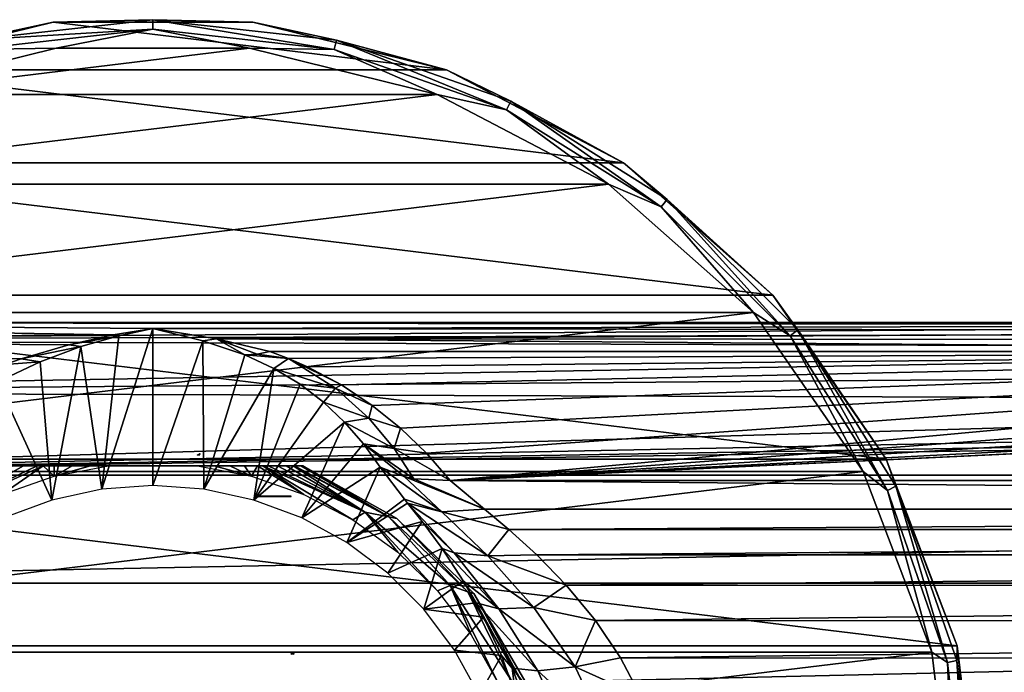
# Model space of a CAD drawing. Header units: millimetres. Extents: x -150 to 150, y -85 to 1149.
# Tile 8 of 256: x -80 to -42, y -47 to -22. Entities that reach past the tile are written whole.
import ezdxf

# ---------------------------------------------------------------- set-up
doc = ezdxf.new("R2010")
doc.units = ezdxf.units.MM
doc.header["$LTSCALE"] = 21.359881
for name, color, linetype in [('9113', 7, 'CONTINUOUS'), ('9115', 7, 'CONTINUOUS'), ('9116', 7, 'CONTINUOUS'), ('9119', 7, 'CONTINUOUS'), ('9120', 7, 'CONTINUOUS'), ('9121', 7, 'CONTINUOUS'), ('9122', 7, 'CONTINUOUS'), ('9123', 7, 'CONTINUOUS'), ('9131', 7, 'CONTINUOUS'), ('9155', 7, 'CONTINUOUS'), ('9160', 7, 'CONTINUOUS'), ('9162', 7, 'CONTINUOUS'), ('9163', 7, 'CONTINUOUS'), ('9193', 7, 'CONTINUOUS'), ('9194', 7, 'CONTINUOUS'), ('9196', 7, 'CONTINUOUS'), ('9209', 7, 'CONTINUOUS'), ('9210', 7, 'CONTINUOUS'), ('9211', 7, 'CONTINUOUS'), ('9213', 7, 'CONTINUOUS')]:
    doc.layers.add(name, color=color, linetype=linetype)

msp = doc.modelspace()

# ---------------------------------------------------------------- linework, layer by layer
at = {"layer": '9113', "color": 7, "linetype": 'CONTINUOUS', "true_color": 0xaaaaaa}
for points in [[(-104.5, -33.75), (-104.5, -34.433, 5.18), (-11.982, -33.822, 1.694), (-104.5, -33.75)], [(-104.5, -34.433, -5.18), (-104.5, -33.75), (-76.526, -34.229, -4.349), (-104.5, -34.433, -5.18)], [(-76.526, -34.229, -4.349), (-104.5, -33.75), (-75, -33.985, -3.054), (-76.526, -34.229, -4.349)], [(-75, -33.985, -3.054), (-104.5, -33.75), (-11.949, -33.841, -1.903), (-75, -33.985, -3.054)], [(-11.949, -33.841, -1.903), (-104.5, -33.75), (-12.099, -33.751, -0.19), (-11.949, -33.841, -1.903)], [(-12.099, -33.751, -0.19), (-104.5, -33.75), (-11.982, -33.822, 1.694), (-12.099, -33.751, -0.19)], [(-11.982, -33.822, 1.694), (-104.5, -34.433, 5.18), (-11.476, -34.121, 3.833), (-11.982, -33.822, 1.694)], [(-11.568, -34.067, -3.548), (-75, -33.985, -3.054), (-11.949, -33.841, -1.903), (-11.568, -34.067, -3.548)], [(-11.476, -34.121, 3.833), (-104.5, -34.433, 5.18), (-10.396, -34.733, 6.192), (-11.476, -34.121, 3.833)], [(-78.219, -34.607, -5.791), (-104.5, -34.433, -5.18), (-76.526, -34.229, -4.349), (-78.219, -34.607, -5.791)], [(-72.567, -34.375, -4.959), (-75, -33.985, -3.054), (-11.568, -34.067, -3.548), (-72.567, -34.375, -4.959)], [(-10.964, -34.416, -5.119), (-72.567, -34.375, -4.959), (-11.568, -34.067, -3.548), (-10.964, -34.416, -5.119)], [(-104.5, -34.433, 5.18), (-104.5, -36.428, 9.998), (-10.396, -34.733, 6.192), (-104.5, -34.433, 5.18)], [(-80.671, -35.366, -7.876), (-104.5, -34.433, -5.18), (-80.054, -35.15, -7.352), (-80.671, -35.366, -7.876)], [(-80.054, -35.15, -7.352), (-104.5, -34.433, -5.18), (-78.219, -34.607, -5.791), (-80.054, -35.15, -7.352)], [(-70.518, -34.857, -6.562), (-72.567, -34.375, -4.959), (-10.166, -34.857, -6.562), (-70.518, -34.857, -6.562)], [(-10.166, -34.857, -6.562), (-72.567, -34.375, -4.959), (-10.964, -34.416, -5.119), (-10.166, -34.857, -6.562)], [(-10.396, -34.733, 6.192), (-104.5, -36.428, 9.998), (-8.571, -35.666, 8.542), (-10.396, -34.733, 6.192)], [(-8.571, -35.666, 8.542), (-104.5, -36.428, 9.998), (-6.003, -36.73, 10.504), (-8.571, -35.666, 8.542)], [(104.5, -36.428, 9.998), (0, -37.825, 12.1), (-104.5, -39.606, 14.14), (104.5, -36.428, 9.998)], [(104.5, -39.606, 14.14), (104.5, -36.428, 9.998), (-104.5, -39.606, 14.14), (104.5, -39.606, 14.14)], [(-104.5, -36.428, 9.998), (-104.5, -39.606, 14.14), (-6.003, -36.73, 10.504), (-104.5, -36.428, 9.998)], [(-6.003, -36.73, 10.504), (-104.5, -39.606, 14.14), (-2.948, -37.552, 11.731), (-6.003, -36.73, 10.504)], [(-104.5, -39.606, 14.14), (0, -37.825, 12.1), (-2.948, -37.552, 11.731), (-104.5, -39.606, 14.14)], [(104.5, -43.752, 17.322), (104.5, -39.606, 14.14), (-104.5, -43.752, 17.322), (104.5, -43.752, 17.322)], [(-104.5, -43.752, 17.322), (104.5, -39.606, 14.14), (-104.5, -39.606, 14.14), (-104.5, -43.752, 17.322)], [(104.5, -48.573, 19.318), (104.5, -43.752, 17.322), (-104.5, -48.573, 19.318), (104.5, -48.573, 19.318)], [(-104.5, -48.573, 19.318), (104.5, -43.752, 17.322), (-104.5, -43.752, 17.322), (-104.5, -48.573, 19.318)]]:
    msp.add_3dface(points, dxfattribs=at)
at = {"layer": '9115', "color": 7, "linetype": 'CONTINUOUS', "true_color": 0xaaaaaa}
for points in [[(-62.287, -40.914, -23.267), (-63.605, -39.817, -20.84), (62.286, -40.914, -23.267), (-62.287, -40.914, -23.267)], [(62.286, -40.914, -23.267), (-63.605, -39.817, -20.84), (63.605, -39.817, -20.84), (62.286, -40.914, -23.267)], [(-61.35, -41.691, -24.494), (-62.287, -40.914, -23.267), (62.286, -40.914, -23.267), (-61.35, -41.691, -24.494)], [(61.349, -41.692, -24.495), (-61.35, -41.691, -24.494), (62.286, -40.914, -23.267), (61.349, -41.692, -24.495)], [(-60.278, -42.665, -25.731), (-61.35, -41.691, -24.494), (61.349, -41.692, -24.495), (-60.278, -42.665, -25.731)], [(60.275, -42.669, -25.735), (-60.278, -42.665, -25.731), (61.349, -41.692, -24.495), (60.275, -42.669, -25.735)], [(-59.151, -43.831, -26.917), (-60.278, -42.665, -25.731), (60.275, -42.669, -25.735), (-59.151, -43.831, -26.917)], [(59.144, -43.839, -26.924), (-59.151, -43.831, -26.917), (60.275, -42.669, -25.735), (59.144, -43.839, -26.924)], [(-58.038, -45.178, -28.004), (-59.151, -43.831, -26.917), (59.144, -43.839, -26.924), (-58.038, -45.178, -28.004)], [(58.03, -45.189, -28.011), (-58.038, -45.178, -28.004), (59.144, -43.839, -26.924), (58.03, -45.189, -28.011)], [(-57.077, -46.613, -28.909), (-58.038, -45.178, -28.004), (58.03, -45.189, -28.011), (-57.077, -46.613, -28.909)], [(57.07, -46.625, -28.915), (-57.077, -46.613, -28.909), (58.03, -45.189, -28.011), (57.07, -46.625, -28.915)], [(-56.289, -48.092, -29.621), (-57.077, -46.613, -28.909), (57.07, -46.625, -28.915), (-56.289, -48.092, -29.621)], [(56.284, -48.102, -29.626), (-56.289, -48.092, -29.621), (57.07, -46.625, -28.915), (56.284, -48.102, -29.626)]]:
    msp.add_3dface(points, dxfattribs=at)
at = {"layer": '9116', "color": 7, "linetype": 'CONTINUOUS', "true_color": 0xaaaaaa}
for points in [[(-70.518, -34.857, -6.562), (-10.166, -34.857, -6.562), (-69.806, -35.129, -7.346), (-70.518, -34.857, -6.562)], [(-69.806, -35.129, -7.346), (-10.166, -34.857, -6.562), (-69.078, -35.446, -8.258), (-69.806, -35.129, -7.346)], [(-69.078, -35.446, -8.258), (-10.166, -34.857, -6.562), (-67.771, -36.138, -10.249), (-69.078, -35.446, -8.258)], [(-67.771, -36.138, -10.249), (-10.166, -34.857, -6.562), (-66.59, -36.929, -12.526), (-67.771, -36.138, -10.249)], [(-66.59, -36.929, -12.526), (-10.166, -34.857, -6.562), (-65.507, -37.806, -15.052), (-66.59, -36.929, -12.526)], [(-65.507, -37.806, -15.052), (-10.166, -34.857, -6.562), (-64.514, -38.769, -17.824), (-65.507, -37.806, -15.052)], [(-10.166, -34.857, -6.562), (-63.605, -39.817, -20.84), (-64.514, -38.769, -17.824), (-10.166, -34.857, -6.562)], [(-63.605, -39.817, -20.84), (-10.166, -34.857, -6.562), (-8.209, -35.665, -8.889), (-63.605, -39.817, -20.84)], [(-5.771, -36.272, -10.635), (-63.605, -39.817, -20.84), (-8.209, -35.665, -8.889), (-5.771, -36.272, -10.635)], [(-2.987, -36.651, -11.726), (-63.605, -39.817, -20.84), (-5.771, -36.272, -10.635), (-2.987, -36.651, -11.726)], [(63.605, -39.817, -20.84), (-63.605, -39.817, -20.84), (3.006, -36.649, -11.721), (63.605, -39.817, -20.84)], [(3.006, -36.649, -11.721), (-63.605, -39.817, -20.84), (0, -36.781, -12.1), (3.006, -36.649, -11.721)], [(0, -36.781, -12.1), (-63.605, -39.817, -20.84), (-2.987, -36.651, -11.726), (0, -36.781, -12.1)]]:
    msp.add_3dface(points, dxfattribs=at)
at = {"layer": '9119', "color": 7, "linetype": 'CONTINUOUS', "true_color": 0xaaaaaa}
for points in [[(-75, -40.003, -42), (-75, -33.985, -3.054), (-73.08, -34.451, -5.459), (-75, -40.003, -42)], [(-73.045, -40.143, -42), (-75, -40.003, -42), (-73.08, -34.451, -5.459), (-73.045, -40.143, -42)], [(-71.477, -34.997, -7.483), (-73.045, -40.143, -42), (-73.08, -34.451, -5.459), (-71.477, -34.997, -7.483)], [(-70.359, -35.513, -9.18), (-73.045, -40.143, -42), (-71.477, -34.997, -7.483), (-70.359, -35.513, -9.18)], [(-71.127, -40.56, -42), (-73.045, -40.143, -42), (-70.359, -35.513, -9.18), (-71.127, -40.56, -42)], [(-69.353, -36.121, -11.171), (-71.127, -40.56, -42), (-70.359, -35.513, -9.18), (-69.353, -36.121, -11.171)], [(-68.458, -36.81, -13.448), (-71.127, -40.56, -42), (-69.353, -36.121, -11.171), (-68.458, -36.81, -13.448)], [(-67.653, -37.571, -15.974), (-71.127, -40.56, -42), (-68.458, -36.81, -13.448), (-67.653, -37.571, -15.974)], [(-69.287, -41.246, -42), (-71.127, -40.56, -42), (-67.653, -37.571, -15.974), (-69.287, -41.246, -42)], [(-66.927, -38.403, -18.746), (-69.287, -41.246, -42), (-67.653, -37.571, -15.974), (-66.927, -38.403, -18.746)], [(-66.285, -39.3, -21.761), (-69.287, -41.246, -42), (-66.927, -38.403, -18.746), (-66.285, -39.3, -21.761)], [(-67.569, -42.184, -42), (-69.287, -41.246, -42), (-66.285, -39.3, -21.761), (-67.569, -42.184, -42)], [(-65.349, -40.531, -25.045), (-67.569, -42.184, -42), (-66.285, -39.3, -21.761), (-65.349, -40.531, -25.045)], [(-65.234, -40.675, -25.353), (-67.569, -42.184, -42), (-65.349, -40.531, -25.045), (-65.234, -40.675, -25.353)], [(-64.679, -41.381, -26.713), (-67.569, -42.184, -42), (-65.234, -40.675, -25.353), (-64.679, -41.381, -26.713)], [(-65.997, -43.361, -42), (-67.569, -42.184, -42), (-64.679, -41.381, -26.713), (-65.997, -43.361, -42)], [(-63.912, -42.423, -28.388), (-65.997, -43.361, -42), (-64.679, -41.381, -26.713), (-63.912, -42.423, -28.388)], [(-64.608, -44.751, -42), (-65.997, -43.361, -42), (-63.912, -42.423, -28.388), (-64.608, -44.751, -42)], [(-63.1, -43.662, -30.006), (-64.608, -44.751, -42), (-63.912, -42.423, -28.388), (-63.1, -43.662, -30.006)], [(-62.611, -44.506, -30.931), (-64.608, -44.751, -42), (-63.1, -43.662, -30.006), (-62.611, -44.506, -30.931)], [(-62.323, -45.049, -31.462), (-64.608, -44.751, -42), (-62.611, -44.506, -30.931), (-62.323, -45.049, -31.462)], [(-63.437, -46.315, -42), (-64.608, -44.751, -42), (-62.323, -45.049, -31.462), (-63.437, -46.315, -42)], [(-61.642, -46.529, -32.695), (-63.437, -46.315, -42), (-62.323, -45.049, -31.462), (-61.642, -46.529, -32.695)], [(-62.495, -48.039, -42), (-63.437, -46.315, -42), (-61.642, -46.529, -32.695), (-62.495, -48.039, -42)], [(-61.093, -48.035, -33.662), (-62.495, -48.039, -42), (-61.642, -46.529, -32.695), (-61.093, -48.035, -33.662)]]:
    msp.add_3dface(points, dxfattribs=at)
at = {"layer": '9120', "color": 7, "linetype": 'CONTINUOUS', "true_color": 0xaaaaaa}
for points in [[(-76.308, -34.262, -4.563), (-76.955, -40.143, -42), (-77.76, -34.675, -6.236), (-76.308, -34.262, -4.563)], [(-75, -33.985, -3.054), (-75, -40.003, -42), (-76.955, -40.143, -42), (-75, -33.985, -3.054)], [(-75, -33.985, -3.054), (-76.955, -40.143, -42), (-76.308, -34.262, -4.563), (-75, -33.985, -3.054)], [(-77.76, -34.675, -6.236), (-78.873, -40.56, -42), (-79.324, -35.255, -8.05), (-77.76, -34.675, -6.236)], [(-76.955, -40.143, -42), (-78.873, -40.56, -42), (-77.76, -34.675, -6.236), (-76.955, -40.143, -42)], [(-79.324, -35.255, -8.05), (-78.873, -40.56, -42), (-80.953, -36.023, -9.95), (-79.324, -35.255, -8.05)], [(-78.873, -40.56, -42), (-80.713, -41.246, -42), (-80.953, -36.023, -9.95), (-78.873, -40.56, -42)]]:
    msp.add_3dface(points, dxfattribs=at)
at = {"layer": '9121', "color": 7, "linetype": 'CONTINUOUS', "true_color": 0xaaaaaa}
for points in [[(-69.806, -35.129, -7.346), (-71.477, -34.997, -7.483), (-71.001, -34.968, -7.013), (-69.806, -35.129, -7.346)], [(-69.806, -35.129, -7.346), (-70.359, -35.513, -9.18), (-71.477, -34.997, -7.483), (-69.806, -35.129, -7.346)], [(-70.518, -34.857, -6.562), (-69.806, -35.129, -7.346), (-71.001, -34.968, -7.013), (-70.518, -34.857, -6.562)], [(-70.359, -35.513, -9.18), (-69.806, -35.129, -7.346), (-68.004, -36.266, -10.665), (-70.359, -35.513, -9.18)], [(-69.806, -35.129, -7.346), (-69.078, -35.446, -8.258), (-67.771, -36.138, -10.249), (-69.806, -35.129, -7.346)], [(-69.806, -35.129, -7.346), (-67.771, -36.138, -10.249), (-68.004, -36.266, -10.665), (-69.806, -35.129, -7.346)], [(-69.353, -36.121, -11.171), (-70.359, -35.513, -9.18), (-68.004, -36.266, -10.665), (-69.353, -36.121, -11.171)], [(-68.458, -36.81, -13.448), (-69.353, -36.121, -11.171), (-68.004, -36.266, -10.665), (-68.458, -36.81, -13.448)], [(-67.771, -36.138, -10.249), (-66.59, -36.929, -12.526), (-68.004, -36.266, -10.665), (-67.771, -36.138, -10.249)], [(-66.727, -37.424, -14.13), (-68.458, -36.81, -13.448), (-68.004, -36.266, -10.665), (-66.727, -37.424, -14.13)], [(-66.59, -36.929, -12.526), (-66.727, -37.424, -14.13), (-68.004, -36.266, -10.665), (-66.59, -36.929, -12.526)], [(-67.653, -37.571, -15.974), (-68.458, -36.81, -13.448), (-66.727, -37.424, -14.13), (-67.653, -37.571, -15.974)], [(-66.59, -36.929, -12.526), (-65.507, -37.806, -15.052), (-66.727, -37.424, -14.13), (-66.59, -36.929, -12.526)], [(-65.755, -38.587, -17.669), (-67.653, -37.571, -15.974), (-66.727, -37.424, -14.13), (-65.755, -38.587, -17.669)], [(-66.927, -38.403, -18.746), (-67.653, -37.571, -15.974), (-65.755, -38.587, -17.669), (-66.927, -38.403, -18.746)], [(-65.507, -37.806, -15.052), (-65.755, -38.587, -17.669), (-66.727, -37.424, -14.13), (-65.507, -37.806, -15.052)], [(-65.507, -37.806, -15.052), (-64.514, -38.769, -17.824), (-65.755, -38.587, -17.669), (-65.507, -37.806, -15.052)], [(-66.285, -39.3, -21.761), (-66.927, -38.403, -18.746), (-65.367, -39.66, -21.382), (-66.285, -39.3, -21.761)], [(-65.367, -39.66, -21.382), (-66.927, -38.403, -18.746), (-64.998, -39.746, -21.25), (-65.367, -39.66, -21.382)], [(-64.998, -39.746, -21.25), (-66.927, -38.403, -18.746), (-65.755, -38.587, -17.669), (-64.998, -39.746, -21.25)], [(-64.514, -38.769, -17.824), (-63.605, -39.817, -20.84), (-65.755, -38.587, -17.669), (-64.514, -38.769, -17.824)], [(-63.605, -39.817, -20.84), (-64.998, -39.746, -21.25), (-65.755, -38.587, -17.669), (-63.605, -39.817, -20.84)]]:
    msp.add_3dface(points, dxfattribs=at)
at = {"layer": '9122', "color": 7, "linetype": 'CONTINUOUS', "true_color": 0xaaaaaa}
for points in [[(-75, -33.985, -3.054), (-72.567, -34.375, -4.959), (-73.08, -34.451, -5.459), (-75, -33.985, -3.054)], [(-72.567, -34.375, -4.959), (-71.477, -34.997, -7.483), (-73.08, -34.451, -5.459), (-72.567, -34.375, -4.959)], [(-72.567, -34.375, -4.959), (-70.518, -34.857, -6.562), (-71.001, -34.968, -7.013), (-72.567, -34.375, -4.959)], [(-71.477, -34.997, -7.483), (-72.567, -34.375, -4.959), (-71.001, -34.968, -7.013), (-71.477, -34.997, -7.483)]]:
    msp.add_3dface(points, dxfattribs=at)
at = {"layer": '9123', "color": 7, "linetype": 'CONTINUOUS', "true_color": 0xaaaaaa}
for points in [[(-65.349, -40.531, -25.045), (-66.285, -39.3, -21.761), (-63.923, -41.019, -24.11), (-65.349, -40.531, -25.045)], [(-66.285, -39.3, -21.761), (-65.367, -39.66, -21.382), (-63.923, -41.019, -24.11), (-66.285, -39.3, -21.761)], [(-62.287, -40.914, -23.267), (-65.367, -39.66, -21.382), (-64.998, -39.746, -21.25), (-62.287, -40.914, -23.267)], [(-65.367, -39.66, -21.382), (-62.287, -40.914, -23.267), (-63.923, -41.019, -24.11), (-65.367, -39.66, -21.382)], [(-63.605, -39.817, -20.84), (-62.287, -40.914, -23.267), (-64.998, -39.746, -21.25), (-63.605, -39.817, -20.84)], [(-65.234, -40.675, -25.353), (-65.349, -40.531, -25.045), (-63.923, -41.019, -24.11), (-65.234, -40.675, -25.353)], [(-64.679, -41.381, -26.713), (-65.234, -40.675, -25.353), (-63.456, -42.587, -27.588), (-64.679, -41.381, -26.713)], [(-65.234, -40.675, -25.353), (-63.923, -41.019, -24.11), (-62.159, -42.702, -26.291), (-65.234, -40.675, -25.353)], [(-65.234, -40.675, -25.353), (-62.159, -42.702, -26.291), (-63.456, -42.587, -27.588), (-65.234, -40.675, -25.353)], [(-62.287, -40.914, -23.267), (-61.35, -41.691, -24.494), (-63.923, -41.019, -24.11), (-62.287, -40.914, -23.267)], [(-63.923, -41.019, -24.11), (-61.35, -41.691, -24.494), (-62.159, -42.702, -26.291), (-63.923, -41.019, -24.11)], [(-63.912, -42.423, -28.388), (-64.679, -41.381, -26.713), (-63.456, -42.587, -27.588), (-63.912, -42.423, -28.388)], [(-61.35, -41.691, -24.494), (-60.278, -42.665, -25.731), (-62.159, -42.702, -26.291), (-61.35, -41.691, -24.494)], [(-63.1, -43.662, -30.006), (-63.912, -42.423, -28.388), (-61.741, -44.733, -29.318), (-63.1, -43.662, -30.006)], [(-63.912, -42.423, -28.388), (-63.456, -42.587, -27.588), (-61.741, -44.733, -29.318), (-63.912, -42.423, -28.388)], [(-62.159, -42.702, -26.291), (-60.391, -44.681, -28.069), (-63.456, -42.587, -27.588), (-62.159, -42.702, -26.291)], [(-63.456, -42.587, -27.588), (-60.391, -44.681, -28.069), (-61.741, -44.733, -29.318), (-63.456, -42.587, -27.588)], [(-60.278, -42.665, -25.731), (-59.151, -43.831, -26.917), (-62.159, -42.702, -26.291), (-60.278, -42.665, -25.731)], [(-62.159, -42.702, -26.291), (-59.151, -43.831, -26.917), (-60.391, -44.681, -28.069), (-62.159, -42.702, -26.291)], [(-62.611, -44.506, -30.931), (-63.1, -43.662, -30.006), (-61.741, -44.733, -29.318), (-62.611, -44.506, -30.931)], [(-59.151, -43.831, -26.917), (-58.038, -45.178, -28.004), (-60.391, -44.681, -28.069), (-59.151, -43.831, -26.917)], [(-62.323, -45.049, -31.462), (-62.611, -44.506, -30.931), (-61.231, -47.011, -32.178), (-62.323, -45.049, -31.462)], [(-62.611, -44.506, -30.931), (-61.741, -44.733, -29.318), (-60.246, -47.108, -30.625), (-62.611, -44.506, -30.931)], [(-62.611, -44.506, -30.931), (-60.246, -47.108, -30.625), (-61.231, -47.011, -32.178), (-62.611, -44.506, -30.931)], [(-60.391, -44.681, -28.069), (-58.812, -46.962, -29.478), (-61.741, -44.733, -29.318), (-60.391, -44.681, -28.069)], [(-61.741, -44.733, -29.318), (-58.812, -46.962, -29.478), (-60.246, -47.108, -30.625), (-61.741, -44.733, -29.318)], [(-60.391, -44.681, -28.069), (-58.038, -45.178, -28.004), (-58.812, -46.962, -29.478), (-60.391, -44.681, -28.069)], [(-61.642, -46.529, -32.695), (-62.323, -45.049, -31.462), (-61.231, -47.011, -32.178), (-61.642, -46.529, -32.695)], [(-58.038, -45.178, -28.004), (-57.077, -46.613, -28.909), (-58.812, -46.962, -29.478), (-58.038, -45.178, -28.004)], [(-61.093, -48.035, -33.662), (-61.642, -46.529, -32.695), (-61.231, -47.011, -32.178), (-61.093, -48.035, -33.662)], [(-57.077, -46.613, -28.909), (-56.289, -48.092, -29.621), (-58.812, -46.962, -29.478), (-57.077, -46.613, -28.909)], [(-61.093, -48.035, -33.662), (-61.231, -47.011, -32.178), (-60.215, -49.656, -32.999), (-61.093, -48.035, -33.662)], [(-60.246, -47.108, -30.625), (-59.122, -49.678, -31.512), (-61.231, -47.011, -32.178), (-60.246, -47.108, -30.625)], [(-61.231, -47.011, -32.178), (-59.122, -49.678, -31.512), (-60.215, -49.656, -32.999), (-61.231, -47.011, -32.178)], [(-58.812, -46.962, -29.478), (-57.596, -49.528, -30.48), (-60.246, -47.108, -30.625), (-58.812, -46.962, -29.478)], [(-60.246, -47.108, -30.625), (-57.596, -49.528, -30.48), (-59.122, -49.678, -31.512), (-60.246, -47.108, -30.625)], [(-58.812, -46.962, -29.478), (-56.289, -48.092, -29.621), (-57.596, -49.528, -30.48), (-58.812, -46.962, -29.478)]]:
    msp.add_3dface(points, dxfattribs=at)
at = {"layer": '9131', "color": 7, "linetype": 'CONTINUOUS', "true_color": 0xaaaaaa}
for points in [[(-78.219, -34.607, -5.791), (-76.526, -34.229, -4.349), (-76.308, -34.262, -4.563), (-78.219, -34.607, -5.791)], [(-78.219, -34.607, -5.791), (-76.308, -34.262, -4.563), (-77.76, -34.675, -6.236), (-78.219, -34.607, -5.791)], [(-76.526, -34.229, -4.349), (-75, -33.985, -3.054), (-76.308, -34.262, -4.563), (-76.526, -34.229, -4.349)], [(-80.054, -35.15, -7.352), (-78.219, -34.607, -5.791), (-77.76, -34.675, -6.236), (-80.054, -35.15, -7.352)], [(-80.054, -35.15, -7.352), (-77.76, -34.675, -6.236), (-79.324, -35.255, -8.05), (-80.054, -35.15, -7.352)], [(-80.671, -35.366, -7.876), (-79.324, -35.255, -8.05), (-80.953, -36.023, -9.95), (-80.671, -35.366, -7.876)], [(-80.671, -35.366, -7.876), (-80.054, -35.15, -7.352), (-79.324, -35.255, -8.05), (-80.671, -35.366, -7.876)]]:
    msp.add_3dface(points, dxfattribs=at)
at = {"layer": '9155', "color": 7, "linetype": 'CONTINUOUS', "true_color": 0xa36635}
for points in [[(-73.26, -38.839, -6.717), (-73.3, -38.828, -6.697), (-73.258, -38.823, -6.705), (-73.26, -38.839, -6.717)], [(-73.229, -38.836, -6.75), (-73.26, -38.839, -6.717), (-73.258, -38.823, -6.705), (-73.229, -38.836, -6.75)], [(-73.225, -38.809, -6.725), (-73.229, -38.836, -6.75), (-73.258, -38.823, -6.705), (-73.225, -38.809, -6.725)], [(-73.219, -38.825, -6.755), (-73.229, -38.836, -6.75), (-73.225, -38.809, -6.725), (-73.219, -38.825, -6.755)], [(-73.2, -38.772, -6.78), (-73.219, -38.825, -6.755), (-73.225, -38.809, -6.725), (-73.2, -38.772, -6.78)], [(-73.212, -38.814, -6.76), (-73.219, -38.825, -6.755), (-73.2, -38.772, -6.78), (-73.212, -38.814, -6.76)], [(-73.207, -38.804, -6.764), (-73.212, -38.814, -6.76), (-73.2, -38.772, -6.78), (-73.207, -38.804, -6.764)], [(-73.2, -38.778, -6.774), (-73.207, -38.804, -6.764), (-73.2, -38.772, -6.78), (-73.2, -38.778, -6.774)], [(-73.204, -38.795, -6.768), (-73.207, -38.804, -6.764), (-73.2, -38.778, -6.774), (-73.204, -38.795, -6.768)], [(-73.201, -38.787, -6.774), (-73.204, -38.795, -6.768), (-73.2, -38.778, -6.774), (-73.201, -38.787, -6.774)]]:
    msp.add_3dface(points, dxfattribs=at)
at = {"layer": '9160', "color": 7, "linetype": 'CONTINUOUS', "true_color": 0xa36635}
for points in [[(-69.7, -40.428, 8.846), (-69.7, -40.412, 8.855), (-70.95, -40.412, 8.855), (-69.7, -40.428, 8.846)], [(-70.95, -40.428, 8.846), (-69.7, -40.428, 8.846), (-70.95, -40.412, 8.855), (-70.95, -40.428, 8.846)]]:
    msp.add_3dface(points, dxfattribs=at)
at = {"layer": '9162', "color": 7, "linetype": 'CONTINUOUS', "true_color": 0xa36635}
for points in [[(-69.701, -46.46, -10.805), (-69.694, -46.459, -10.764), (-69.7, -46.467, -10.803), (-69.701, -46.46, -10.805)], [(-69.7, -46.467, -10.803), (-69.694, -46.459, -10.764), (-69.7, -46.475, -10.8), (-69.7, -46.467, -10.803)], [(-69.7, -46.475, -10.8), (-69.694, -46.459, -10.764), (-69.672, -46.475, -10.73), (-69.7, -46.475, -10.8)], [(-69.694, -46.459, -10.764), (-69.672, -46.457, -10.73), (-69.672, -46.475, -10.73), (-69.694, -46.459, -10.764)], [(-69.672, -46.457, -10.73), (-69.601, -46.45, -10.7), (-69.6, -46.463, -10.7), (-69.672, -46.457, -10.73)], [(-69.672, -46.475, -10.73), (-69.672, -46.457, -10.73), (-69.6, -46.475, -10.7), (-69.672, -46.475, -10.73)], [(-69.6, -46.475, -10.7), (-69.672, -46.457, -10.73), (-69.6, -46.463, -10.7), (-69.6, -46.475, -10.7)]]:
    msp.add_3dface(points, dxfattribs=at)
at = {"layer": '9163', "color": 7, "linetype": 'CONTINUOUS', "true_color": 0xa36635}
for points in [[(-69.6, -46.437, -9.3), (-69.6, -46.425, -9.3), (-69.671, -46.426, -9.27), (-69.6, -46.437, -9.3)], [(-69.7, -46.427, -9.2), (-69.671, -46.45, -9.271), (-69.671, -46.426, -9.27), (-69.7, -46.427, -9.2)], [(-69.7, -46.439, -9.2), (-69.671, -46.45, -9.271), (-69.7, -46.427, -9.2), (-69.7, -46.439, -9.2)], [(-69.7, -46.45, -9.2), (-69.671, -46.45, -9.271), (-69.7, -46.439, -9.2), (-69.7, -46.45, -9.2)], [(-69.6, -46.45, -9.3), (-69.6, -46.437, -9.3), (-69.671, -46.426, -9.27), (-69.6, -46.45, -9.3)], [(-69.671, -46.45, -9.271), (-69.6, -46.45, -9.3), (-69.671, -46.426, -9.27), (-69.671, -46.45, -9.271)]]:
    msp.add_3dface(points, dxfattribs=at)
at = {"layer": '9193', "color": 7, "linetype": 'CONTINUOUS', "true_color": 0xaaaaaa}
for points in [[(-69.246, -39.25, -44.8), (-65.648, -41.264, -44.8), (-69.246, -39.25, -56.5), (-69.246, -39.25, -44.8)], [(-69.246, -39.25, -56.5), (-65.648, -41.264, -44.8), (-65.648, -41.264, -56.5), (-69.246, -39.25, -56.5)], [(-65.648, -41.264, -44.8), (-62.703, -44.151, -44.8), (-65.648, -41.264, -56.5), (-65.648, -41.264, -44.8)], [(-65.648, -41.264, -56.5), (-62.703, -44.151, -44.8), (-62.703, -44.151, -56.5), (-65.648, -41.264, -56.5)], [(-62.703, -44.151, -44.8), (-60.617, -47.709, -44.8), (-62.703, -44.151, -56.5), (-62.703, -44.151, -44.8)], [(-62.703, -44.151, -56.5), (-60.617, -47.709, -44.8), (-60.617, -47.709, -56.5), (-62.703, -44.151, -56.5)]]:
    msp.add_3dface(points, dxfattribs=at)
at = {"layer": '9194', "color": 7, "linetype": 'CONTINUOUS', "true_color": 0xaaaaaa}
for points in [[(-83.123, -41.021, -43.934), (-80.786, -40.346, -43.8), (-79.205, -39.25, -43.933), (-83.123, -41.021, -43.934)], [(-83.123, -41.021, -43.934), (-79.205, -39.25, -43.933), (-79.43, -39.25, -43.973), (-83.123, -41.021, -43.934)], [(-80.371, -39.25, -44.295), (-83.123, -41.021, -43.934), (-79.966, -39.25, -44.113), (-80.371, -39.25, -44.295)], [(-79.966, -39.25, -44.113), (-83.123, -41.021, -43.934), (-79.43, -39.25, -43.973), (-79.966, -39.25, -44.113)], [(-80.786, -40.346, -43.8), (-78.782, -39.648, -43.8), (-79.205, -39.25, -43.933), (-80.786, -40.346, -43.8)], [(-79.205, -39.25, -43.933), (-78.782, -39.648, -43.8), (-78.788, -39.25, -43.878), (-79.205, -39.25, -43.933)], [(-78.788, -39.25, -43.878), (-78.782, -39.648, -43.8), (-78.093, -39.25, -43.826), (-78.788, -39.25, -43.878)], [(-78.782, -39.648, -43.8), (-76.706, -39.25, -43.8), (-77.387, -39.25, -43.805), (-78.782, -39.648, -43.8)], [(-78.093, -39.25, -43.826), (-78.782, -39.648, -43.8), (-77.387, -39.25, -43.805), (-78.093, -39.25, -43.826)], [(-73.294, -39.25, -43.8), (-71.218, -39.648, -43.8), (-72.651, -39.25, -43.804), (-73.294, -39.25, -43.8)], [(-72.651, -39.25, -43.804), (-71.218, -39.648, -43.8), (-72.05, -39.25, -43.82), (-72.651, -39.25, -43.804)], [(-72.05, -39.25, -43.82), (-71.218, -39.648, -43.8), (-71.49, -39.25, -43.852), (-72.05, -39.25, -43.82)], [(-71.49, -39.25, -43.852), (-71.218, -39.648, -43.8), (-70.991, -39.25, -43.904), (-71.49, -39.25, -43.852)], [(-71.218, -39.648, -43.8), (-69.214, -40.346, -43.8), (-70.991, -39.25, -43.904), (-71.218, -39.648, -43.8)], [(-70.991, -39.25, -43.904), (-69.214, -40.346, -43.8), (-70.784, -39.25, -43.934), (-70.991, -39.25, -43.904)], [(-69.214, -40.346, -43.8), (-67.333, -41.325, -43.8), (-70.784, -39.25, -43.934), (-69.214, -40.346, -43.8)], [(-70.784, -39.25, -43.934), (-67.333, -41.325, -43.8), (-66.868, -41.026, -43.934), (-70.784, -39.25, -43.934)], [(-70.784, -39.25, -43.934), (-66.868, -41.026, -43.934), (-70.578, -39.25, -43.971), (-70.784, -39.25, -43.934)], [(-70.578, -39.25, -43.971), (-66.868, -41.026, -43.934), (-70.226, -39.25, -44.054), (-70.578, -39.25, -43.971)], [(-70.226, -39.25, -44.054), (-66.868, -41.026, -43.934), (-69.894, -39.25, -44.165), (-70.226, -39.25, -44.054)], [(-66.868, -41.026, -43.934), (-69.624, -39.25, -44.298), (-69.894, -39.25, -44.165), (-66.868, -41.026, -43.934)], [(-69.624, -39.25, -44.298), (-65.951, -41.208, -44.3), (-69.572, -39.25, -44.33), (-69.624, -39.25, -44.298)], [(-65.951, -41.208, -44.3), (-69.624, -39.25, -44.298), (-66.868, -41.026, -43.934), (-65.951, -41.208, -44.3)], [(-69.572, -39.25, -44.33), (-65.951, -41.208, -44.3), (-69.331, -39.25, -44.552), (-69.572, -39.25, -44.33)], [(-65.951, -41.208, -44.3), (-69.246, -39.25, -44.8), (-69.331, -39.25, -44.552), (-65.951, -41.208, -44.3)], [(-65.648, -41.264, -44.8), (-69.246, -39.25, -44.8), (-65.951, -41.208, -44.3), (-65.648, -41.264, -44.8)], [(-67.333, -41.325, -43.8), (-65.613, -42.567, -43.8), (-66.868, -41.026, -43.934), (-67.333, -41.325, -43.8)], [(-65.951, -41.208, -44.3), (-66.868, -41.026, -43.934), (-63.605, -43.842, -43.934), (-65.951, -41.208, -44.3)], [(-65.613, -42.567, -43.8), (-64.092, -44.046, -43.8), (-66.868, -41.026, -43.934), (-65.613, -42.567, -43.8)], [(-66.868, -41.026, -43.934), (-64.092, -44.046, -43.8), (-63.605, -43.842, -43.934), (-66.868, -41.026, -43.934)], [(-62.931, -44.078, -44.3), (-65.648, -41.264, -44.8), (-65.951, -41.208, -44.3), (-62.931, -44.078, -44.3)], [(-62.931, -44.078, -44.3), (-65.951, -41.208, -44.3), (-63.605, -43.842, -43.934), (-62.931, -44.078, -44.3)], [(-62.703, -44.151, -44.8), (-65.648, -41.264, -44.8), (-62.931, -44.078, -44.3), (-62.703, -44.151, -44.8)], [(-64.092, -44.046, -43.8), (-62.801, -45.729, -43.8), (-63.605, -43.842, -43.934), (-64.092, -44.046, -43.8)], [(-62.931, -44.078, -44.3), (-63.605, -43.842, -43.934), (-61.27, -47.465, -43.934), (-62.931, -44.078, -44.3)], [(-62.801, -45.729, -43.8), (-61.767, -47.581, -43.8), (-63.605, -43.842, -43.934), (-62.801, -45.729, -43.8)], [(-63.605, -43.842, -43.934), (-61.767, -47.581, -43.8), (-61.27, -47.465, -43.934), (-63.605, -43.842, -43.934)], [(-60.788, -47.65, -44.3), (-62.703, -44.151, -44.8), (-62.931, -44.078, -44.3), (-60.788, -47.65, -44.3)], [(-60.788, -47.65, -44.3), (-62.931, -44.078, -44.3), (-61.27, -47.465, -43.934), (-60.788, -47.65, -44.3)], [(-60.617, -47.709, -44.8), (-62.703, -44.151, -44.8), (-60.788, -47.65, -44.3), (-60.617, -47.709, -44.8)]]:
    msp.add_3dface(points, dxfattribs=at)
at = {"layer": '9196', "color": 7, "linetype": 'CONTINUOUS', "true_color": 0xaaaaaa}
for points in [[(-80.754, -39.25, -56.5), (-80.754, -39.25, -44.8), (-69.246, -39.25, -56.5), (-80.754, -39.25, -56.5)], [(-80.754, -39.25, -56.5), (-69.246, -39.25, -56.5), (-69.333, -39.25, -56.75), (-80.754, -39.25, -56.5)], [(-80.754, -39.25, -56.5), (-69.333, -39.25, -56.75), (-80.671, -39.25, -56.745), (-80.754, -39.25, -56.5)], [(-80.754, -39.25, -44.8), (-69.246, -39.25, -44.8), (-69.246, -39.25, -56.5), (-80.754, -39.25, -44.8)], [(-69.246, -39.25, -44.8), (-80.754, -39.25, -44.8), (-80.651, -39.25, -44.528), (-69.246, -39.25, -44.8)], [(-80.671, -39.25, -56.745), (-69.333, -39.25, -56.75), (-80.437, -39.25, -56.964), (-80.671, -39.25, -56.745)], [(-69.246, -39.25, -44.8), (-80.651, -39.25, -44.528), (-69.331, -39.25, -44.552), (-69.246, -39.25, -44.8)], [(-80.651, -39.25, -44.528), (-80.38, -39.25, -44.3), (-69.572, -39.25, -44.33), (-80.651, -39.25, -44.528)], [(-80.651, -39.25, -44.528), (-69.572, -39.25, -44.33), (-69.331, -39.25, -44.552), (-80.651, -39.25, -44.528)], [(-69.566, -39.25, -56.966), (-69.898, -39.25, -57.137), (-80.437, -39.25, -56.964), (-69.566, -39.25, -56.966)], [(-80.437, -39.25, -56.964), (-69.898, -39.25, -57.137), (-80.099, -39.25, -57.138), (-80.437, -39.25, -56.964)], [(-69.333, -39.25, -56.75), (-69.566, -39.25, -56.966), (-80.437, -39.25, -56.964), (-69.333, -39.25, -56.75)], [(-80.38, -39.25, -44.3), (-80.371, -39.25, -44.295), (-69.624, -39.25, -44.298), (-80.38, -39.25, -44.3)], [(-80.38, -39.25, -44.3), (-69.624, -39.25, -44.298), (-69.572, -39.25, -44.33), (-80.38, -39.25, -44.3)], [(-80.371, -39.25, -44.295), (-79.966, -39.25, -44.113), (-69.894, -39.25, -44.165), (-80.371, -39.25, -44.295)], [(-69.624, -39.25, -44.298), (-80.371, -39.25, -44.295), (-69.894, -39.25, -44.165), (-69.624, -39.25, -44.298)], [(-69.898, -39.25, -57.137), (-70.33, -39.25, -57.274), (-80.099, -39.25, -57.138), (-69.898, -39.25, -57.137)], [(-80.099, -39.25, -57.138), (-70.33, -39.25, -57.274), (-79.666, -39.25, -57.275), (-80.099, -39.25, -57.138)], [(-79.966, -39.25, -44.113), (-79.43, -39.25, -43.973), (-70.226, -39.25, -44.054), (-79.966, -39.25, -44.113)], [(-79.966, -39.25, -44.113), (-70.226, -39.25, -44.054), (-69.894, -39.25, -44.165), (-79.966, -39.25, -44.113)], [(-70.33, -39.25, -57.274), (-70.859, -39.25, -57.377), (-79.666, -39.25, -57.275), (-70.33, -39.25, -57.274)], [(-79.666, -39.25, -57.275), (-70.859, -39.25, -57.377), (-79.148, -39.25, -57.376), (-79.666, -39.25, -57.275)], [(-79.43, -39.25, -43.973), (-79.205, -39.25, -43.933), (-70.578, -39.25, -43.971), (-79.43, -39.25, -43.973)], [(-79.43, -39.25, -43.973), (-70.578, -39.25, -43.971), (-70.226, -39.25, -44.054), (-79.43, -39.25, -43.973)], [(-79.205, -39.25, -43.933), (-78.788, -39.25, -43.878), (-70.784, -39.25, -43.934), (-79.205, -39.25, -43.933)], [(-79.205, -39.25, -43.933), (-70.784, -39.25, -43.934), (-70.578, -39.25, -43.971), (-79.205, -39.25, -43.933)], [(-79.148, -39.25, -57.376), (-70.859, -39.25, -57.377), (-78.573, -39.25, -57.443), (-79.148, -39.25, -57.376)], [(-78.788, -39.25, -43.878), (-78.093, -39.25, -43.826), (-71.49, -39.25, -43.852), (-78.788, -39.25, -43.878)], [(-78.788, -39.25, -43.878), (-71.49, -39.25, -43.852), (-70.991, -39.25, -43.904), (-78.788, -39.25, -43.878)], [(-78.788, -39.25, -43.878), (-70.991, -39.25, -43.904), (-70.784, -39.25, -43.934), (-78.788, -39.25, -43.878)], [(-70.859, -39.25, -57.377), (-71.451, -39.25, -57.445), (-78.573, -39.25, -57.443), (-70.859, -39.25, -57.377)], [(-78.573, -39.25, -57.443), (-71.451, -39.25, -57.445), (-77.965, -39.25, -57.48), (-78.573, -39.25, -57.443)], [(-78.093, -39.25, -43.826), (-77.387, -39.25, -43.805), (-72.05, -39.25, -43.82), (-78.093, -39.25, -43.826)], [(-78.093, -39.25, -43.826), (-72.05, -39.25, -43.82), (-71.49, -39.25, -43.852), (-78.093, -39.25, -43.826)], [(-71.451, -39.25, -57.445), (-72.072, -39.25, -57.481), (-77.965, -39.25, -57.48), (-71.451, -39.25, -57.445)], [(-77.965, -39.25, -57.48), (-72.072, -39.25, -57.481), (-77.338, -39.25, -57.496), (-77.965, -39.25, -57.48)], [(-77.387, -39.25, -43.805), (-76.706, -39.25, -43.8), (-72.651, -39.25, -43.804), (-77.387, -39.25, -43.805)], [(-77.387, -39.25, -43.805), (-72.651, -39.25, -43.804), (-72.05, -39.25, -43.82), (-77.387, -39.25, -43.805)], [(-73.294, -39.25, -57.5), (-76.706, -39.25, -57.5), (-77.338, -39.25, -57.496), (-73.294, -39.25, -57.5)], [(-72.693, -39.25, -57.497), (-73.294, -39.25, -57.5), (-77.338, -39.25, -57.496), (-72.693, -39.25, -57.497)], [(-72.072, -39.25, -57.481), (-72.693, -39.25, -57.497), (-77.338, -39.25, -57.496), (-72.072, -39.25, -57.481)], [(-76.706, -39.25, -43.8), (-73.294, -39.25, -43.8), (-72.651, -39.25, -43.804), (-76.706, -39.25, -43.8)]]:
    msp.add_3dface(points, dxfattribs=at)
at = {"layer": '9209', "linetype": 'CONTINUOUS'}
for points in [[(-78.706, -23.224, -57.5), (-85.903, -24.998, -57.5), (-71.294, -23.224, -57.5), (-78.706, -23.224, -57.5)], [(-71.294, -23.224, -57.5), (-85.903, -24.998, -57.5), (-64.097, -24.998, -57.5), (-71.294, -23.224, -57.5)], [(-85.903, -24.998, -57.5), (-92.469, -28.444, -57.5), (-64.097, -24.998, -57.5), (-85.903, -24.998, -57.5)], [(-64.097, -24.998, -57.5), (-92.469, -28.444, -57.5), (-57.531, -28.444, -57.5), (-64.097, -24.998, -57.5)], [(-92.469, -28.444, -57.5), (-98.018, -33.361, -57.5), (-57.531, -28.444, -57.5), (-92.469, -28.444, -57.5)], [(-57.531, -28.444, -57.5), (-98.018, -33.361, -57.5), (-51.982, -33.361, -57.5), (-57.531, -28.444, -57.5)], [(-98.018, -33.361, -57.5), (-102.228, -39.461, -57.5), (-51.982, -33.361, -57.5), (-98.018, -33.361, -57.5)], [(-51.982, -33.361, -57.5), (-102.228, -39.461, -57.5), (-47.772, -39.461, -57.5), (-51.982, -33.361, -57.5)], [(-102.228, -39.461, -57.5), (-104.856, -46.392, -57.5), (-47.772, -39.461, -57.5), (-102.228, -39.461, -57.5)], [(-47.772, -39.461, -57.5), (-104.856, -46.392, -57.5), (-45.144, -46.392, -57.5), (-47.772, -39.461, -57.5)], [(-105.75, -53.75, -57.5), (-44.25, -53.75, -57.5), (-45.144, -46.392, -57.5), (-105.75, -53.75, -57.5)], [(-104.856, -46.392, -57.5), (-105.75, -53.75, -57.5), (-45.144, -46.392, -57.5), (-104.856, -46.392, -57.5)]]:
    msp.add_3dface(points, dxfattribs=at)
at = {"layer": '9210', "linetype": 'CONTINUOUS'}
for points in [[(-78.827, -22.231, -77.5), (-63.741, -24.063, -77.5), (-86.259, -24.063, -77.5), (-78.827, -22.231, -77.5)], [(-71.173, -22.231, -77.5), (-63.741, -24.063, -77.5), (-78.827, -22.231, -77.5), (-71.173, -22.231, -77.5)], [(-86.259, -24.063, -77.5), (-56.964, -27.62, -77.5), (-93.036, -27.62, -77.5), (-86.259, -24.063, -77.5)], [(-63.741, -24.063, -77.5), (-56.964, -27.62, -77.5), (-86.259, -24.063, -77.5), (-63.741, -24.063, -77.5)], [(-93.036, -27.62, -77.5), (-51.235, -32.696, -77.5), (-98.765, -32.696, -77.5), (-93.036, -27.62, -77.5)], [(-56.964, -27.62, -77.5), (-51.235, -32.696, -77.5), (-93.036, -27.62, -77.5), (-56.964, -27.62, -77.5)], [(-98.765, -32.696, -77.5), (-46.887, -38.995, -77.5), (-103.113, -38.995, -77.5), (-98.765, -32.696, -77.5)], [(-51.235, -32.696, -77.5), (-46.887, -38.995, -77.5), (-98.765, -32.696, -77.5), (-51.235, -32.696, -77.5)], [(-103.113, -38.995, -77.5), (-44.173, -46.152, -77.5), (-105.827, -46.152, -77.5), (-103.113, -38.995, -77.5)], [(-46.887, -38.995, -77.5), (-44.173, -46.152, -77.5), (-103.113, -38.995, -77.5), (-46.887, -38.995, -77.5)], [(-43.25, -53.75, -77.5), (-106.75, -53.75, -77.5), (-105.827, -46.152, -77.5), (-43.25, -53.75, -77.5)], [(-44.173, -46.152, -77.5), (-43.25, -53.75, -77.5), (-105.827, -46.152, -77.5), (-44.173, -46.152, -77.5)]]:
    msp.add_3dface(points, dxfattribs=at)
at = {"layer": '9211', "linetype": 'CONTINUOUS'}
for points in [[(-78.827, -22.231, -77.5), (-86.259, -24.063, -77.5), (-78.827, -22.231, -58.5), (-78.827, -22.231, -77.5)], [(-78.827, -22.231, -58.5), (-86.259, -24.063, -77.5), (-86.259, -24.063, -58.5), (-78.827, -22.231, -58.5)], [(-71.173, -22.231, -77.5), (-78.827, -22.231, -77.5), (-71.173, -22.231, -58.5), (-71.173, -22.231, -77.5)], [(-71.173, -22.231, -58.5), (-78.827, -22.231, -77.5), (-78.827, -22.231, -58.5), (-71.173, -22.231, -58.5)], [(-63.741, -24.063, -77.5), (-71.173, -22.231, -77.5), (-63.741, -24.063, -58.5), (-63.741, -24.063, -77.5)], [(-63.741, -24.063, -58.5), (-71.173, -22.231, -77.5), (-71.173, -22.231, -58.5), (-63.741, -24.063, -58.5)], [(-56.964, -27.62, -77.5), (-63.741, -24.063, -77.5), (-56.964, -27.62, -58.5), (-56.964, -27.62, -77.5)], [(-56.964, -27.62, -58.5), (-63.741, -24.063, -77.5), (-63.741, -24.063, -58.5), (-56.964, -27.62, -58.5)], [(-51.235, -32.696, -77.5), (-56.964, -27.62, -77.5), (-51.235, -32.696, -58.5), (-51.235, -32.696, -77.5)], [(-51.235, -32.696, -58.5), (-56.964, -27.62, -77.5), (-56.964, -27.62, -58.5), (-51.235, -32.696, -58.5)], [(-46.887, -38.995, -77.5), (-51.235, -32.696, -77.5), (-46.887, -38.995, -58.5), (-46.887, -38.995, -77.5)], [(-46.887, -38.995, -58.5), (-51.235, -32.696, -77.5), (-51.235, -32.696, -58.5), (-46.887, -38.995, -58.5)], [(-44.173, -46.152, -77.5), (-46.887, -38.995, -77.5), (-44.173, -46.152, -58.5), (-44.173, -46.152, -77.5)], [(-44.173, -46.152, -58.5), (-46.887, -38.995, -77.5), (-46.887, -38.995, -58.5), (-44.173, -46.152, -58.5)], [(-43.25, -53.75, -58.5), (-43.25, -53.75, -77.5), (-44.173, -46.152, -77.5), (-43.25, -53.75, -58.5)], [(-43.25, -53.75, -58.5), (-44.173, -46.152, -77.5), (-44.173, -46.152, -58.5), (-43.25, -53.75, -58.5)]]:
    msp.add_3dface(points, dxfattribs=at)
at = {"layer": '9213', "linetype": 'CONTINUOUS'}
for points in [[(-78.827, -22.231, -58.5), (-86.259, -24.063, -58.5), (-82.035, -22.926, -58), (-78.827, -22.231, -58.5)], [(-78.827, -22.231, -58.5), (-82.035, -22.926, -58), (-75, -22.134, -58), (-78.827, -22.231, -58.5)], [(-82.035, -22.926, -58), (-75, -22.5, -57.634), (-75, -22.134, -58), (-82.035, -22.926, -58)], [(-71.173, -22.231, -58.5), (-78.827, -22.231, -58.5), (-75, -22.134, -58), (-71.173, -22.231, -58.5)], [(-71.173, -22.231, -58.5), (-75, -22.134, -58), (-67.965, -22.926, -58), (-71.173, -22.231, -58.5)], [(-75, -22.5, -57.634), (-68.046, -23.284, -57.634), (-75, -22.134, -58), (-75, -22.5, -57.634)], [(-75, -22.134, -58), (-68.046, -23.284, -57.634), (-67.965, -22.926, -58), (-75, -22.134, -58)], [(-63.741, -24.063, -58.5), (-71.173, -22.231, -58.5), (-67.965, -22.926, -58), (-63.741, -24.063, -58.5)], [(-81.954, -23.284, -57.634), (-75, -22.5, -57.634), (-82.035, -22.926, -58), (-81.954, -23.284, -57.634)], [(-81.954, -23.284, -57.634), (-78.706, -23.224, -57.5), (-75, -22.5, -57.634), (-81.954, -23.284, -57.634)], [(-78.706, -23.224, -57.5), (-71.294, -23.224, -57.5), (-75, -22.5, -57.634), (-78.706, -23.224, -57.5)], [(-75, -22.5, -57.634), (-71.294, -23.224, -57.5), (-68.046, -23.284, -57.634), (-75, -22.5, -57.634)], [(-68.046, -23.284, -57.634), (-61.441, -25.595, -57.634), (-67.965, -22.926, -58), (-68.046, -23.284, -57.634)], [(-63.741, -24.063, -58.5), (-67.965, -22.926, -58), (-61.282, -25.265, -58), (-63.741, -24.063, -58.5)], [(-67.965, -22.926, -58), (-61.441, -25.595, -57.634), (-61.282, -25.265, -58), (-67.965, -22.926, -58)], [(-85.903, -24.998, -57.5), (-78.706, -23.224, -57.5), (-81.954, -23.284, -57.634), (-85.903, -24.998, -57.5)], [(-71.294, -23.224, -57.5), (-64.097, -24.998, -57.5), (-68.046, -23.284, -57.634), (-71.294, -23.224, -57.5)], [(-68.046, -23.284, -57.634), (-64.097, -24.998, -57.5), (-61.441, -25.595, -57.634), (-68.046, -23.284, -57.634)], [(-56.964, -27.62, -58.5), (-63.741, -24.063, -58.5), (-61.282, -25.265, -58), (-56.964, -27.62, -58.5)], [(-64.097, -24.998, -57.5), (-57.531, -28.444, -57.5), (-61.441, -25.595, -57.634), (-64.097, -24.998, -57.5)], [(-61.441, -25.595, -57.634), (-55.516, -29.318, -57.634), (-61.282, -25.265, -58), (-61.441, -25.595, -57.634)], [(-56.964, -27.62, -58.5), (-61.282, -25.265, -58), (-55.288, -29.031, -58), (-56.964, -27.62, -58.5)], [(-61.282, -25.265, -58), (-55.516, -29.318, -57.634), (-55.288, -29.031, -58), (-61.282, -25.265, -58)], [(-61.441, -25.595, -57.634), (-57.531, -28.444, -57.5), (-55.516, -29.318, -57.634), (-61.441, -25.595, -57.634)], [(-51.235, -32.696, -58.5), (-56.964, -27.62, -58.5), (-55.288, -29.031, -58), (-51.235, -32.696, -58.5)], [(-57.531, -28.444, -57.5), (-51.982, -33.361, -57.5), (-55.516, -29.318, -57.634), (-57.531, -28.444, -57.5)], [(-55.516, -29.318, -57.634), (-50.568, -34.266, -57.634), (-55.288, -29.031, -58), (-55.516, -29.318, -57.634)], [(-51.235, -32.696, -58.5), (-55.288, -29.031, -58), (-50.281, -34.038, -58), (-51.235, -32.696, -58.5)], [(-55.288, -29.031, -58), (-50.568, -34.266, -57.634), (-50.281, -34.038, -58), (-55.288, -29.031, -58)], [(-55.516, -29.318, -57.634), (-51.982, -33.361, -57.5), (-50.568, -34.266, -57.634), (-55.516, -29.318, -57.634)], [(-46.887, -38.995, -58.5), (-51.235, -32.696, -58.5), (-50.281, -34.038, -58), (-46.887, -38.995, -58.5)], [(-51.982, -33.361, -57.5), (-47.772, -39.461, -57.5), (-50.568, -34.266, -57.634), (-51.982, -33.361, -57.5)], [(-50.568, -34.266, -57.634), (-46.845, -40.191, -57.634), (-50.281, -34.038, -58), (-50.568, -34.266, -57.634)], [(-50.568, -34.266, -57.634), (-47.772, -39.461, -57.5), (-46.845, -40.191, -57.634), (-50.568, -34.266, -57.634)], [(-46.887, -38.995, -58.5), (-50.281, -34.038, -58), (-46.515, -40.032, -58), (-46.887, -38.995, -58.5)], [(-50.281, -34.038, -58), (-46.845, -40.191, -57.634), (-46.515, -40.032, -58), (-50.281, -34.038, -58)], [(-44.173, -46.152, -58.5), (-46.887, -38.995, -58.5), (-46.515, -40.032, -58), (-44.173, -46.152, -58.5)], [(-47.772, -39.461, -57.5), (-45.144, -46.392, -57.5), (-46.845, -40.191, -57.634), (-47.772, -39.461, -57.5)], [(-46.845, -40.191, -57.634), (-44.534, -46.796, -57.634), (-46.515, -40.032, -58), (-46.845, -40.191, -57.634)], [(-46.845, -40.191, -57.634), (-45.144, -46.392, -57.5), (-44.534, -46.796, -57.634), (-46.845, -40.191, -57.634)], [(-44.173, -46.152, -58.5), (-46.515, -40.032, -58), (-44.176, -46.715, -58), (-44.173, -46.152, -58.5)], [(-46.515, -40.032, -58), (-44.534, -46.796, -57.634), (-44.176, -46.715, -58), (-46.515, -40.032, -58)], [(-45.144, -46.392, -57.5), (-44.25, -53.75, -57.5), (-44.534, -46.796, -57.634), (-45.144, -46.392, -57.5)], [(-43.384, -53.75, -58), (-44.173, -46.152, -58.5), (-44.176, -46.715, -58), (-43.384, -53.75, -58)], [(-43.25, -53.75, -58.5), (-44.173, -46.152, -58.5), (-43.384, -53.75, -58), (-43.25, -53.75, -58.5)], [(-44.534, -46.796, -57.634), (-43.75, -53.75, -57.634), (-44.176, -46.715, -58), (-44.534, -46.796, -57.634)], [(-44.25, -53.75, -57.5), (-43.75, -53.75, -57.634), (-44.534, -46.796, -57.634), (-44.25, -53.75, -57.5)], [(-43.75, -53.75, -57.634), (-43.384, -53.75, -58), (-44.176, -46.715, -58), (-43.75, -53.75, -57.634)]]:
    msp.add_3dface(points, dxfattribs=at)

doc.saveas('drawing.dxf')
